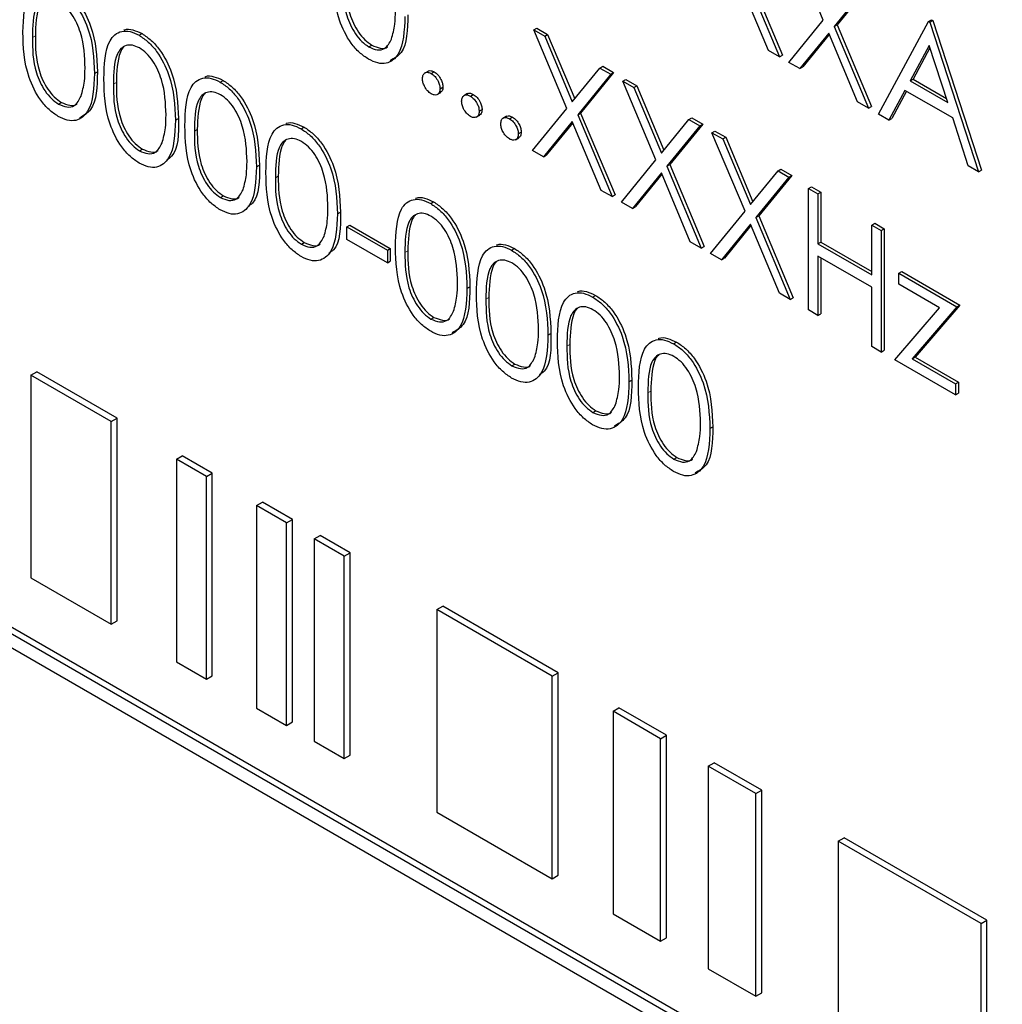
# Paper-space layout 'Blatt2' of a CAD drawing. Header units: millimetres. Extents: x 5 to 418, y 2 to 292.
# Tile 34 of 112: x 117.75 to 119.73, y 182.55 to 184.54. Entities that reach past the tile are written whole.
import ezdxf

# ---------------------------------------------------------------- set-up
doc = ezdxf.new("R2010")
doc.units = ezdxf.units.MM

psp = doc.layouts.new('Blatt2')

# ---------------------------------------------------------------- linework, layer by layer
at = {"color": 7, "linetype": 'Continuous', "lineweight": 25}
for p, q in [((119.3726, 184.5356), (119.3061, 184.694)), ((119.221, 184.6299), (119.2902, 184.465)), ((119.2623, 184.4743), (119.2041, 184.613)), ((119.2151, 184.6265), (119.2843, 184.4616)), ((119.4611, 184.6045), (119.3946, 184.5229)), ((119.467, 184.6079), (119.4005, 184.5263)), ((119.3033, 184.4506), (119.3726, 184.5356)), ((119.4842, 184.3462), (119.5848, 184.5331)), ((119.5848, 184.5331), (119.5907, 184.5365)), ((119.5848, 184.5331), (119.5875, 184.5315)), ((119.5875, 184.5315), (119.5934, 184.5349)), ((119.5875, 184.5315), (119.6855, 184.23)), ((119.5907, 184.5365), (119.5934, 184.5349)), ((119.5934, 184.5349), (119.6913, 184.2334)), ((118.7893, 184.516), (118.7952, 184.5194)), ((118.7893, 184.516), (118.8113, 184.5033)), ((118.8559, 184.3575), (118.7893, 184.516)), ((118.7952, 184.5194), (118.8172, 184.5067)), ((119.3946, 184.5229), (119.4005, 184.5263)), ((119.3946, 184.5229), (119.4638, 184.358)), ((119.4005, 184.5263), (119.4697, 184.3614)), ((117.994, 184.5051), (117.9999, 184.5085)), ((118.8113, 184.5033), (118.8172, 184.5067)), ((118.8113, 184.5033), (118.8668, 184.371)), ((118.8172, 184.5067), (118.8717, 184.377)), ((119.3836, 184.5094), (119.3253, 184.4379)), ((119.3846, 184.5069), (119.3312, 184.4413)), ((119.4418, 184.3707), (119.3836, 184.5094)), ((118.457, 184.4817), (118.4629, 184.4851)), ((119.2843, 184.4616), (119.2623, 184.4743)), ((119.586, 184.4847), (119.5476, 184.4133)), ((119.5875, 184.48), (119.5535, 184.4167)), ((119.6234, 184.3695), (119.586, 184.4847)), ((119.2843, 184.4616), (119.2902, 184.465)), ((119.3253, 184.4379), (119.3033, 184.4506)), ((117.9041, 184.4281), (117.91, 184.4315)), ((118.5768, 184.4331), (118.5694, 184.4289)), ((118.5826, 184.428), (118.5885, 184.4314)), ((118.8668, 184.371), (118.9224, 184.4392)), ((118.9224, 184.4392), (118.9283, 184.4426)), ((118.9224, 184.4392), (118.9444, 184.4265)), ((118.9283, 184.4426), (118.9502, 184.4299)), ((119.3253, 184.4379), (119.3312, 184.4413)), ((118.1572, 184.4109), (118.1631, 184.4143)), ((118.9444, 184.4265), (118.8778, 184.3449)), ((118.9502, 184.4299), (118.8837, 184.3483)), ((118.9444, 184.4265), (118.9502, 184.4299)), ((118.9688, 184.4124), (118.9747, 184.4158)), ((118.9688, 184.4124), (118.9908, 184.3997)), ((119.0354, 184.2539), (118.9688, 184.4124)), ((118.9747, 184.4158), (118.9967, 184.4031)), ((119.5476, 184.4133), (119.5535, 184.4167)), ((119.5476, 184.4133), (119.6234, 184.3695)), ((119.5535, 184.4167), (119.6207, 184.3779)), ((121.6259, 181.0529), (115.8354, 184.3957)), ((121.6376, 181.0597), (115.8472, 184.4025)), ((118.6003, 184.3974), (118.6062, 184.4008)), ((118.9908, 184.3997), (118.9967, 184.4031)), ((118.9908, 184.3997), (119.0463, 184.2674)), ((118.9967, 184.4031), (119.0512, 184.2733)), ((119.5372, 184.3941), (119.505, 184.3342)), ((119.5403, 184.3923), (119.5109, 184.3376)), ((119.6334, 184.3386), (119.5372, 184.3941)), ((118.5943, 184.3855), (118.6017, 184.3898)), ((118.6557, 184.3876), (118.6483, 184.3834)), ((118.6615, 184.3825), (118.6674, 184.3859)), ((115.8354, 184.3684), (121.6259, 181.0257)), ((117.8315, 184.3665), (117.8374, 184.3699)), ((118.6792, 184.3519), (118.6851, 184.3553)), ((118.7866, 184.2726), (118.8559, 184.3575)), ((119.4638, 184.358), (119.4418, 184.3707)), ((119.4638, 184.358), (119.4697, 184.3614)), ((118.0673, 184.3339), (118.0732, 184.3373)), ((118.6732, 184.34), (118.6805, 184.3442)), ((118.7345, 184.3421), (118.7272, 184.3378)), ((118.7404, 184.337), (118.7463, 184.3404)), ((118.8668, 184.3314), (118.8086, 184.2599)), ((118.9251, 184.1926), (118.8668, 184.3314)), ((118.8778, 184.3449), (118.8837, 184.3483)), ((118.8778, 184.3449), (118.9471, 184.18)), ((118.8837, 184.3483), (118.953, 184.1834)), ((119.0463, 184.2674), (119.1019, 184.3356)), ((119.1019, 184.3356), (119.1078, 184.339)), ((119.1019, 184.3356), (119.1238, 184.3229)), ((119.1078, 184.339), (119.1297, 184.3263)), ((119.505, 184.3342), (119.4842, 184.3462)), ((119.505, 184.3342), (119.5109, 184.3376)), ((119.6648, 184.242), (119.6334, 184.3386)), ((118.3204, 184.3167), (118.3263, 184.3201)), ((118.8679, 184.3289), (118.8145, 184.2633)), ((119.1238, 184.3229), (119.0573, 184.2412)), ((119.1297, 184.3263), (119.0632, 184.2446)), ((119.1238, 184.3229), (119.1297, 184.3263)), ((119.1483, 184.3087), (119.1542, 184.3121)), ((119.1542, 184.3121), (119.1762, 184.2995)), ((118.7521, 184.2944), (118.7594, 184.2987)), ((118.7581, 184.3064), (118.7639, 184.3098)), ((119.1483, 184.3087), (119.1703, 184.2961)), ((119.2149, 184.1503), (119.1483, 184.3087)), ((119.1703, 184.2961), (119.1762, 184.2995)), ((119.1703, 184.2961), (119.2258, 184.1638)), ((119.1762, 184.2995), (119.2307, 184.1697)), ((117.9947, 184.2723), (118.0006, 184.2757)), ((118.8086, 184.2599), (118.7866, 184.2726)), ((118.8086, 184.2599), (118.8145, 184.2633)), ((118.9661, 184.169), (119.0354, 184.2539)), ((118.2304, 184.2397), (118.2363, 184.2431)), ((119.0573, 184.2412), (119.0632, 184.2446)), ((119.0573, 184.2412), (119.1266, 184.0763)), ((119.0632, 184.2446), (119.1325, 184.0797)), ((119.2258, 184.1638), (119.2814, 184.2319)), ((119.2814, 184.2319), (119.2873, 184.2353)), ((119.2814, 184.2319), (119.3033, 184.2193)), ((119.2873, 184.2353), (119.3092, 184.2227)), ((119.6855, 184.23), (119.6648, 184.242)), ((119.6855, 184.23), (119.6913, 184.2334)), ((119.0463, 184.2278), (118.9881, 184.1563)), ((119.0474, 184.2252), (118.994, 184.1597)), ((119.1046, 184.089), (119.0463, 184.2278)), ((119.3033, 184.2193), (119.2368, 184.1376)), ((119.3092, 184.2227), (119.2427, 184.141)), ((119.3033, 184.2193), (119.3092, 184.2227)), ((118.9471, 184.18), (118.9251, 184.1926)), ((119.3428, 184.1965), (119.3487, 184.1999)), ((119.3428, 184.1965), (119.3618, 184.1855)), ((119.3428, 183.9515), (119.3428, 184.1965)), ((119.3487, 184.1999), (119.3677, 184.1889)), ((118.1579, 184.1781), (118.1638, 184.1815)), ((118.9471, 184.18), (118.953, 184.1834)), ((119.3618, 184.1855), (119.3677, 184.1889)), ((119.3618, 184.1855), (119.3618, 184.085)), ((119.3677, 184.1889), (119.3677, 184.0884)), ((118.5815, 184.1659), (118.5874, 184.1693)), ((118.9881, 184.1563), (118.9661, 184.169)), ((118.9881, 184.1563), (118.994, 184.1597)), ((118.3936, 184.1455), (118.3995, 184.1489)), ((119.1456, 184.0654), (119.2149, 184.1503)), ((119.2368, 184.1376), (119.2427, 184.141)), ((119.2368, 184.1376), (119.3061, 183.9727)), ((119.2427, 184.141), (119.312, 183.9761)), ((118.4127, 184.1189), (118.4186, 184.1223)), ((118.4127, 184.1189), (118.4943, 184.0718)), ((118.4127, 184.0938), (118.4127, 184.1189)), ((118.4186, 184.1223), (118.5001, 184.0752)), ((119.2258, 184.1242), (119.1676, 184.0527)), ((119.2269, 184.1216), (119.1735, 184.0561)), ((119.2841, 183.9854), (119.2258, 184.1242)), ((119.4706, 184.1227), (119.4765, 184.1261)), ((119.4706, 184.0222), (119.4706, 184.1227)), ((119.4706, 184.1227), (119.4896, 184.1117)), ((119.4765, 184.1261), (119.4955, 184.1151)), ((119.4896, 184.1117), (119.4955, 184.1151)), ((119.4955, 184.1151), (119.4955, 183.8702)), ((118.4943, 184.0467), (118.4127, 184.0938)), ((119.4896, 184.1117), (119.4896, 183.8667)), ((118.321, 184.0839), (118.3269, 184.0873)), ((118.4943, 184.0718), (118.5001, 184.0752)), ((118.5001, 184.0752), (118.5001, 184.0501)), ((118.7447, 184.0717), (118.7506, 184.0751)), ((119.1266, 184.0763), (119.1046, 184.089)), ((119.1266, 184.0763), (119.1325, 184.0797)), ((119.3618, 184.085), (119.3677, 184.0884)), ((119.3618, 184.085), (119.4706, 184.0222)), ((119.3677, 184.0884), (119.4706, 184.029)), ((118.4943, 184.0718), (118.4943, 184.0467)), ((119.1676, 184.0527), (119.1456, 184.0654)), ((119.1676, 184.0527), (119.1735, 184.0561)), ((119.4706, 183.9971), (119.3618, 184.0599)), ((119.3618, 184.0599), (119.3618, 183.9405)), ((119.3677, 184.0565), (119.3677, 183.9439)), ((118.4943, 184.0467), (118.5001, 184.0501)), ((119.525, 184.0253), (119.5309, 184.0288)), ((119.525, 184.0253), (119.6419, 183.9578)), ((119.525, 184.0034), (119.525, 184.0253)), ((119.5309, 184.0288), (119.6478, 183.9612)), ((118.6547, 183.9948), (118.6606, 183.9982)), ((119.4706, 183.8777), (119.4706, 183.9971)), ((119.6071, 183.956), (119.525, 184.0034)), ((118.9078, 183.9775), (118.9137, 183.9809)), ((119.3061, 183.9727), (119.2841, 183.9854)), ((119.3061, 183.9727), (119.312, 183.9761)), ((119.5168, 183.851), (119.6071, 183.956)), ((119.6419, 183.9578), (119.5518, 183.8529)), ((119.6478, 183.9612), (119.5577, 183.8563)), ((119.6419, 183.9578), (119.6478, 183.9612)), ((118.5821, 183.9332), (118.588, 183.9366)), ((119.3618, 183.9405), (119.3428, 183.9515)), ((119.3618, 183.9405), (119.3677, 183.9439)), ((118.8179, 183.9006), (118.8238, 183.904)), ((119.071, 183.8833), (119.0769, 183.8867)), ((119.4896, 183.8667), (119.4706, 183.8777)), ((119.4896, 183.8667), (119.4955, 183.8702)), ((119.5518, 183.8529), (119.5577, 183.8563)), ((119.5577, 183.8563), (119.6451, 183.8058)), ((118.7453, 183.839), (118.7512, 183.8424)), ((119.6392, 183.7804), (119.5168, 183.851)), ((119.5518, 183.8529), (119.6392, 183.8024)), ((117.7761, 183.8197), (117.7879, 183.8265)), ((117.9377, 183.7264), (117.7761, 183.8197)), ((117.7761, 183.8197), (117.7761, 183.4114)), ((117.9495, 183.7332), (117.7879, 183.8265)), ((118.9811, 183.8064), (118.987, 183.8098)), ((119.6392, 183.8024), (119.6451, 183.8058)), ((119.6392, 183.8024), (119.6392, 183.7804)), ((119.6451, 183.8058), (119.6451, 183.7838)), ((119.6392, 183.7804), (119.6451, 183.7838)), ((118.9085, 183.7448), (118.9144, 183.7482)), ((117.9377, 183.7264), (117.9495, 183.7332)), ((117.9377, 183.3181), (117.9377, 183.7264)), ((117.9495, 183.3249), (117.9495, 183.7332)), ((119.1442, 183.7122), (119.1501, 183.7156)), ((118.069, 183.6506), (118.0808, 183.6574)), ((118.1414, 183.6224), (118.0808, 183.6574)), ((118.1296, 183.6156), (118.069, 183.6506)), ((118.069, 183.6506), (118.069, 183.2423)), ((119.0717, 183.6506), (119.0776, 183.654)), ((118.1296, 183.6156), (118.1414, 183.6224)), ((118.1414, 183.2141), (118.1414, 183.6224)), ((118.1296, 183.2073), (118.1296, 183.6156)), ((118.2306, 183.5573), (118.2424, 183.5641)), ((118.2912, 183.5223), (118.2306, 183.5573)), ((118.2306, 183.5573), (118.2306, 183.149)), ((118.303, 183.5291), (118.2424, 183.5641)), ((118.2912, 183.5223), (118.303, 183.5291)), ((118.2912, 183.114), (118.2912, 183.5223)), ((118.303, 183.1209), (118.303, 183.5291)), ((118.3467, 183.4903), (118.3585, 183.4971)), ((118.4073, 183.4553), (118.3467, 183.4903)), ((118.3467, 183.4903), (118.3467, 183.082)), ((118.4191, 183.4621), (118.3585, 183.4971)), ((118.4073, 183.4553), (118.4191, 183.4621)), ((118.4191, 183.0538), (118.4191, 183.4621)), ((118.4073, 183.047), (118.4073, 183.4553)), ((117.7761, 183.4114), (117.9377, 183.3181)), ((118.5942, 183.3474), (118.606, 183.3542)), ((118.8265, 183.2133), (118.5942, 183.3474)), ((118.5942, 183.3474), (118.5942, 182.9391)), ((118.8383, 183.2201), (118.606, 183.3542)), ((117.9377, 183.3181), (117.9495, 183.3249)), ((118.069, 183.2423), (118.1296, 183.2073)), ((118.8265, 183.2133), (118.8383, 183.2201)), ((118.8383, 182.8118), (118.8383, 183.2201)), ((118.1296, 183.2073), (118.1414, 183.2141)), ((118.8265, 182.805), (118.8265, 183.2133)), ((118.2306, 183.149), (118.2912, 183.114)), ((118.9489, 183.1427), (118.9606, 183.1495)), ((119.0448, 183.0872), (118.9489, 183.1427)), ((118.9489, 183.1427), (118.9489, 182.7344)), ((119.0566, 183.094), (118.9606, 183.1495)), ((118.2912, 183.114), (118.303, 183.1209)), ((118.3467, 183.082), (118.4073, 183.047)), ((119.0448, 183.0872), (119.0566, 183.094)), ((119.0448, 182.679), (119.0448, 183.0872)), ((119.0566, 182.6858), (119.0566, 183.094)), ((118.4073, 183.047), (118.4191, 183.0538)), ((119.1408, 183.0318), (119.1526, 183.0386)), ((119.2368, 182.9764), (119.1408, 183.0318)), ((119.1408, 183.0318), (119.1408, 182.6236)), ((119.2486, 182.9832), (119.1526, 183.0386)), ((119.2368, 182.9764), (119.2486, 182.9832)), ((119.2486, 182.5749), (119.2486, 182.9832)), ((119.2368, 182.5681), (119.2368, 182.9764)), ((118.5942, 182.9391), (118.8265, 182.805)), ((119.4026, 182.8807), (119.4144, 182.8875)), ((119.7024, 182.7213), (119.4144, 182.8875)), ((119.6906, 182.7145), (119.4026, 182.8807)), ((119.4026, 182.8807), (119.4026, 182.4724)), ((118.8265, 182.805), (118.8383, 182.8118)), ((118.9489, 182.7344), (119.0448, 182.679)), ((119.6906, 182.7145), (119.7024, 182.7213)), ((119.6906, 182.3062), (119.6906, 182.7145)), ((119.7024, 182.313), (119.7024, 182.7213)), ((119.0448, 182.679), (119.0566, 182.6858)), ((119.1408, 182.6236), (119.2368, 182.5681)), ((119.2368, 182.5681), (119.2486, 182.5749))]:
    psp.add_line(p, q, dxfattribs=at)
at = {"color": 7, "linetype": 'Continuous', "lineweight": 18}
for p, q in [((117.779, 184.5005), (117.7849, 184.5039)), ((117.9422, 184.4063), (117.9481, 184.4097)), ((118.1053, 184.3121), (118.1112, 184.3155)), ((118.2685, 184.2179), (118.2744, 184.2213)), ((118.5296, 184.0671), (118.5355, 184.0705)), ((118.6928, 183.9729), (118.6987, 183.9763)), ((118.856, 183.8787), (118.8619, 183.8821)), ((119.0191, 183.7845), (119.025, 183.7879))]:
    psp.add_line(p, q, dxfattribs=at)
at = {"color": 7, "linetype": 'Continuous', "lineweight": 25}
for points, knots in [([(118.4564, 184.457), (118.4502, 184.4611), (118.4378, 184.4694), (118.4153, 184.4952), (118.3874, 184.5525), (118.3862, 184.5969), (118.3855, 184.6266)], [0, 0, 0, 0, 0.125551, 0.25109, 0.50025, 1, 1, 1, 1]), ([(118.4045, 184.6157), (118.4047, 184.5927), (118.4049, 184.5583), (118.4253, 184.5131), (118.4425, 184.4919), (118.4522, 184.4851), (118.457, 184.4817)], [0, 0, 0, 0, 0.500291, 0.749086, 0.874606, 1, 1, 1, 1]), ([(118.4104, 184.6191), (118.4106, 184.5961), (118.4108, 184.5617), (118.4312, 184.5165), (118.4484, 184.4953), (118.4581, 184.4885), (118.4629, 184.4851)], [0, 0, 0, 0, 0.500291, 0.749086, 0.874606, 1, 1, 1, 1]), ([(117.7599, 184.5113), (117.7608, 184.5401), (117.7618, 184.5761), (117.7816, 184.6015), (117.7953, 184.6082), (117.8123, 184.6083), (117.8247, 184.6023), (117.8309, 184.5993)], [0, 0, 0, 0, 0.498702, 0.624177, 0.749467, 0.874745, 1, 1, 1, 1]), ([(117.8309, 184.5993), (117.8371, 184.5951), (117.8496, 184.5867), (117.8724, 184.5608), (117.901, 184.5034), (117.9029, 184.4582), (117.9041, 184.4281)], [0, 0, 0, 0, 0.1256, 0.251197, 0.500581, 1, 1, 1, 1]), ([(117.8368, 184.6027), (117.843, 184.5985), (117.8555, 184.5901), (117.8783, 184.5642), (117.9069, 184.5068), (117.9088, 184.4616), (117.91, 184.4315)], [0, 0, 0, 0, 0.1256, 0.251197, 0.500581, 1, 1, 1, 1]), ([(117.8315, 184.5738), (117.8266, 184.576), (117.8169, 184.5805), (117.804, 184.5793), (117.7937, 184.5732), (117.7797, 184.5515), (117.7793, 184.5231), (117.779, 184.5005)], [0, 0, 0, 0, 0.125139, 0.250418, 0.375519, 0.500847, 1, 1, 1, 1]), ([(117.8004, 184.576), (117.8003, 184.5759), (117.7968, 184.5739), (117.7865, 184.5535), (117.7856, 184.5259), (117.7849, 184.5039)], [0, 0, 0, 0, 0.004517, 0.204302, 1, 1, 1, 1]), ([(117.8851, 184.4392), (117.8843, 184.4624), (117.8831, 184.4972), (117.8632, 184.5423), (117.8461, 184.5636), (117.8364, 184.5704), (117.8315, 184.5738)], [0, 0, 0, 0, 0.500072, 0.749021, 0.874598, 1, 1, 1, 1]), ([(118.5025, 184.4975), (118.5052, 184.5072), (118.5101, 184.5246), (118.5104, 184.5453), (118.5106, 184.5544)], [0, 0, 0, 0, 0.5595988, 1, 1, 1, 1]), ([(118.5296, 184.5433), (118.5284, 184.5146), (118.5266, 184.4716), (118.4978, 184.4476), (118.4751, 184.4479), (118.4626, 184.4539), (118.4564, 184.457)], [0, 0, 0, 0, 0.499407, 0.748743, 0.874372, 1, 1, 1, 1]), ([(118.5355, 184.5467), (118.5349, 184.5169), (118.534, 184.4734), (118.5079, 184.4585), (118.4997, 184.4539)], [0, 0, 0, 0, 0.6868398, 1, 1, 1, 1]), ([(117.8309, 184.3417), (117.8247, 184.3459), (117.8123, 184.3542), (117.7898, 184.38), (117.7619, 184.4373), (117.7607, 184.4817), (117.7599, 184.5113)], [0, 0, 0, 0, 0.125551, 0.25109, 0.50025, 1, 1, 1, 1]), ([(117.9231, 184.4171), (117.9239, 184.4459), (117.925, 184.4819), (117.9447, 184.5073), (117.9585, 184.514), (117.9754, 184.5141), (117.9878, 184.5081), (117.994, 184.5051)], [0, 0, 0, 0, 0.498702, 0.624177, 0.749467, 0.874745, 1, 1, 1, 1]), ([(117.9633, 184.5155), (117.9638, 184.5158), (117.9689, 184.5183), (117.9815, 184.5171), (117.9938, 184.5113), (117.9999, 184.5085)], [0, 0, 0, 0, 0.057969, 0.529028, 1, 1, 1, 1]), ([(117.779, 184.5005), (117.7791, 184.4775), (117.7794, 184.443), (117.7997, 184.3978), (117.8169, 184.3767), (117.8267, 184.3699), (117.8315, 184.3665)], [0, 0, 0, 0, 0.500291, 0.749086, 0.874606, 1, 1, 1, 1]), ([(117.7849, 184.5039), (117.785, 184.4809), (117.7853, 184.4464), (117.8056, 184.4012), (117.8228, 184.3801), (117.8325, 184.3733), (117.8374, 184.3699)], [0, 0, 0, 0, 0.500291, 0.749086, 0.874606, 1, 1, 1, 1]), ([(117.994, 184.5051), (118.0003, 184.5009), (118.0128, 184.4925), (118.0355, 184.4666), (118.0642, 184.4092), (118.066, 184.364), (118.0673, 184.3339)], [0, 0, 0, 0, 0.1256, 0.251197, 0.500581, 1, 1, 1, 1]), ([(117.9999, 184.5085), (118.0062, 184.5043), (118.0187, 184.4959), (118.0414, 184.47), (118.0701, 184.4126), (118.0719, 184.3674), (118.0732, 184.3373)], [0, 0, 0, 0, 0.1256, 0.251197, 0.500581, 1, 1, 1, 1]), ([(118.457, 184.4817), (118.4628, 184.4792), (118.4744, 184.4742), (118.4923, 184.4778), (118.4987, 184.49), (118.5025, 184.4975)], [0, 0, 0, 0, 0.280257, 0.560781, 1, 1, 1, 1]), ([(117.9947, 184.4796), (117.9898, 184.4818), (117.9801, 184.4863), (117.9672, 184.4851), (117.9569, 184.479), (117.9429, 184.4573), (117.9425, 184.4289), (117.9422, 184.4063)], [0, 0, 0, 0, 0.125139, 0.250418, 0.375519, 0.500847, 1, 1, 1, 1]), ([(117.9636, 184.4818), (117.9635, 184.4817), (117.96, 184.4797), (117.9497, 184.4593), (117.9488, 184.4317), (117.9481, 184.4097)], [0, 0, 0, 0, 0.004517, 0.204302, 1, 1, 1, 1]), ([(118.0482, 184.345), (118.0474, 184.3682), (118.0463, 184.403), (118.0264, 184.4481), (118.0093, 184.4694), (117.9995, 184.4762), (117.9947, 184.4796)], [0, 0, 0, 0, 0.500072, 0.749021, 0.874598, 1, 1, 1, 1]), ([(118.4629, 184.4851), (118.4686, 184.4828), (118.4799, 184.4782), (118.4915, 184.4782), (118.4946, 184.4824), (118.4946, 184.4825)], [0, 0, 0, 0, 0.492383, 0.985234, 1, 1, 1, 1]), ([(117.91, 184.4315), (117.9094, 184.4017), (117.9085, 184.3582), (117.8823, 184.3433), (117.8741, 184.3386)], [0, 0, 0, 0, 0.68684, 1, 1, 1, 1]), ([(117.877, 184.3823), (117.8797, 184.392), (117.8846, 184.4094), (117.8849, 184.4301), (117.8851, 184.4392)], [0, 0, 0, 0, 0.5595988, 1, 1, 1, 1]), ([(118.565, 184.4178), (118.5653, 184.4207), (118.5659, 184.4263), (118.5707, 184.4302), (118.5765, 184.431), (118.5806, 184.429), (118.5826, 184.428)], [0, 0, 0, 0, 0.279576, 0.559284, 0.779552, 1, 1, 1, 1]), ([(118.5763, 184.4324), (118.5766, 184.4327), (118.5781, 184.4343), (118.5825, 184.4342), (118.5865, 184.4324), (118.5885, 184.4314)], [0, 0, 0, 0, 0.116538, 0.55809, 1, 1, 1, 1]), ([(118.5885, 184.4314), (118.5911, 184.4296), (118.5964, 184.4259), (118.6021, 184.417), (118.6057, 184.4082), (118.606, 184.4033), (118.6062, 184.4008)], [0, 0, 0, 0, 0.2796016, 0.559212, 0.7794752, 1, 1, 1, 1]), ([(117.9041, 184.4281), (117.9029, 184.3994), (117.9011, 184.3564), (117.8723, 184.3324), (117.8496, 184.3327), (117.8371, 184.3387), (117.8309, 184.3417)], [0, 0, 0, 0, 0.499407, 0.748743, 0.874372, 1, 1, 1, 1]), ([(117.994, 184.2475), (117.9879, 184.2517), (117.9755, 184.26), (117.9529, 184.2858), (117.9251, 184.3431), (117.9239, 184.3875), (117.9231, 184.4171)], [0, 0, 0, 0, 0.125551, 0.25109, 0.50025, 1, 1, 1, 1]), ([(118.0863, 184.3229), (118.0871, 184.3517), (118.0882, 184.3877), (118.1079, 184.4131), (118.1217, 184.4198), (118.1386, 184.4199), (118.151, 184.4139), (118.1572, 184.4109)], [0, 0, 0, 0, 0.498702, 0.624177, 0.749467, 0.874745, 1, 1, 1, 1]), ([(118.1264, 184.4213), (118.127, 184.4216), (118.132, 184.4241), (118.1447, 184.4229), (118.157, 184.4171), (118.1631, 184.4143)], [0, 0, 0, 0, 0.057969, 0.529028, 1, 1, 1, 1]), ([(118.1572, 184.4109), (118.1635, 184.4067), (118.176, 184.3983), (118.1987, 184.3724), (118.2274, 184.315), (118.2292, 184.2698), (118.2304, 184.2397)], [0, 0, 0, 0, 0.1256, 0.251197, 0.500581, 1, 1, 1, 1]), ([(118.1631, 184.4143), (118.1694, 184.4101), (118.1819, 184.4017), (118.2046, 184.3758), (118.2333, 184.3184), (118.2351, 184.2732), (118.2363, 184.2431)], [0, 0, 0, 0, 0.1256, 0.251197, 0.500581, 1, 1, 1, 1]), ([(118.5826, 184.3872), (118.58, 184.3891), (118.5748, 184.3928), (118.5691, 184.4017), (118.5655, 184.4104), (118.5652, 184.4154), (118.565, 184.4178)], [0, 0, 0, 0, 0.279581, 0.559143, 0.779575, 1, 1, 1, 1]), ([(118.5826, 184.428), (118.5853, 184.4262), (118.5905, 184.4225), (118.5962, 184.4136), (118.5998, 184.4048), (118.6002, 184.3999), (118.6003, 184.3974)], [0, 0, 0, 0, 0.2796016, 0.559212, 0.7794752, 1, 1, 1, 1]), ([(117.9422, 184.4063), (117.9423, 184.3833), (117.9426, 184.3488), (117.9629, 184.3036), (117.9801, 184.2825), (117.9898, 184.2757), (117.9947, 184.2723)], [0, 0, 0, 0, 0.500291, 0.749086, 0.874606, 1, 1, 1, 1]), ([(117.9481, 184.4097), (117.9482, 184.3867), (117.9484, 184.3522), (117.9688, 184.307), (117.986, 184.2859), (117.9957, 184.2791), (118.0006, 184.2757)], [0, 0, 0, 0, 0.500291, 0.749086, 0.874606, 1, 1, 1, 1]), ([(118.1579, 184.3854), (118.153, 184.3876), (118.1433, 184.3921), (118.1304, 184.3909), (118.1201, 184.3848), (118.106, 184.3631), (118.1057, 184.3347), (118.1053, 184.3121)], [0, 0, 0, 0, 0.125139, 0.250418, 0.375519, 0.500847, 1, 1, 1, 1]), ([(118.6003, 184.3974), (118.6, 184.3946), (118.5994, 184.3889), (118.5946, 184.3851), (118.5888, 184.3843), (118.5847, 184.3862), (118.5826, 184.3872)], [0, 0, 0, 0, 0.2794691, 0.5593578, 0.7796739, 1, 1, 1, 1]), ([(118.6062, 184.4008), (118.606, 184.3979), (118.6055, 184.3927), (118.6022, 184.3906), (118.6007, 184.3896)], [0, 0, 0, 0, 0.554441, 1, 1, 1, 1]), ([(117.8315, 184.3665), (117.8373, 184.364), (117.8489, 184.359), (117.8668, 184.3626), (117.8731, 184.3748), (117.877, 184.3823)], [0, 0, 0, 0, 0.280257, 0.560781, 1, 1, 1, 1]), ([(118.1267, 184.3876), (118.1267, 184.3875), (118.1232, 184.3855), (118.1129, 184.365), (118.112, 184.3375), (118.1112, 184.3155)], [0, 0, 0, 0, 0.004517, 0.204302, 1, 1, 1, 1]), ([(118.2114, 184.2508), (118.2106, 184.274), (118.2094, 184.3088), (118.1896, 184.3539), (118.1724, 184.3752), (118.1627, 184.382), (118.1579, 184.3854)], [0, 0, 0, 0, 0.500072, 0.749021, 0.874598, 1, 1, 1, 1]), ([(118.6438, 184.3723), (118.6441, 184.3751), (118.6448, 184.3808), (118.6496, 184.3847), (118.6554, 184.3854), (118.6595, 184.3835), (118.6615, 184.3825)], [0, 0, 0, 0, 0.279576, 0.559284, 0.779552, 1, 1, 1, 1]), ([(118.6615, 184.3417), (118.6589, 184.3436), (118.6537, 184.3473), (118.648, 184.3562), (118.6444, 184.3649), (118.644, 184.3698), (118.6438, 184.3723)], [0, 0, 0, 0, 0.279581, 0.559143, 0.779575, 1, 1, 1, 1]), ([(118.6551, 184.3869), (118.6554, 184.3872), (118.657, 184.3887), (118.6614, 184.3887), (118.6654, 184.3868), (118.6674, 184.3859)], [0, 0, 0, 0, 0.116538, 0.55809, 1, 1, 1, 1]), ([(118.6615, 184.3825), (118.6641, 184.3807), (118.6694, 184.3769), (118.6751, 184.368), (118.6787, 184.3593), (118.679, 184.3544), (118.6792, 184.3519)], [0, 0, 0, 0, 0.2796016, 0.559212, 0.7794752, 1, 1, 1, 1]), ([(118.6674, 184.3859), (118.67, 184.3841), (118.6752, 184.3804), (118.681, 184.3714), (118.6846, 184.3627), (118.6849, 184.3578), (118.6851, 184.3553)], [0, 0, 0, 0, 0.2796016, 0.559212, 0.7794752, 1, 1, 1, 1]), ([(117.8374, 184.3699), (117.8431, 184.3676), (117.8544, 184.363), (117.866, 184.363), (117.869, 184.3671), (117.8691, 184.3673)], [0, 0, 0, 0, 0.492383, 0.985234, 1, 1, 1, 1]), ([(118.6792, 184.3519), (118.6789, 184.3491), (118.6783, 184.3434), (118.6734, 184.3395), (118.6676, 184.3388), (118.6636, 184.3407), (118.6615, 184.3417)], [0, 0, 0, 0, 0.279469, 0.559358, 0.779674, 1, 1, 1, 1]), ([(118.6851, 184.3553), (118.6848, 184.3524), (118.6844, 184.3471), (118.6811, 184.345), (118.6796, 184.3441)], [0, 0, 0, 0, 0.554441, 1, 1, 1, 1]), ([(118.0673, 184.3339), (118.0661, 184.3052), (118.0643, 184.2622), (118.0355, 184.2382), (118.0128, 184.2385), (118.0003, 184.2445), (117.994, 184.2475)], [0, 0, 0, 0, 0.499407, 0.748743, 0.874372, 1, 1, 1, 1]), ([(118.0402, 184.2881), (118.0429, 184.2978), (118.0477, 184.3152), (118.0481, 184.3359), (118.0482, 184.345)], [0, 0, 0, 0, 0.559599, 1, 1, 1, 1]), ([(118.0732, 184.3373), (118.0734, 184.3065), (118.0737, 184.2696), (118.0534, 184.2563), (118.0501, 184.2541)], [0, 0, 0, 0, 0.8382498, 1, 1, 1, 1]), ([(118.7227, 184.3268), (118.723, 184.3296), (118.7236, 184.3353), (118.7284, 184.3392), (118.7342, 184.3399), (118.7383, 184.338), (118.7404, 184.337)], [0, 0, 0, 0, 0.279576, 0.559284, 0.779552, 1, 1, 1, 1]), ([(118.734, 184.3413), (118.7343, 184.3417), (118.7358, 184.3432), (118.7402, 184.3432), (118.7443, 184.3413), (118.7463, 184.3404)], [0, 0, 0, 0, 0.1165381, 0.5580897, 1, 1, 1, 1]), ([(118.7404, 184.337), (118.743, 184.3351), (118.7482, 184.3314), (118.7539, 184.3225), (118.7576, 184.3138), (118.7579, 184.3088), (118.7581, 184.3064)], [0, 0, 0, 0, 0.2796016, 0.559212, 0.7794752, 1, 1, 1, 1]), ([(118.7463, 184.3404), (118.7489, 184.3385), (118.7541, 184.3348), (118.7598, 184.3259), (118.7635, 184.3172), (118.7638, 184.3122), (118.7639, 184.3098)], [0, 0, 0, 0, 0.2796016, 0.559212, 0.7794752, 1, 1, 1, 1]), ([(118.1572, 184.1533), (118.151, 184.1575), (118.1387, 184.1658), (118.1161, 184.1916), (118.0883, 184.2489), (118.0871, 184.2933), (118.0863, 184.3229)], [0, 0, 0, 0, 0.125551, 0.25109, 0.50025, 1, 1, 1, 1]), ([(118.1053, 184.3121), (118.1055, 184.2891), (118.1057, 184.2546), (118.1261, 184.2094), (118.1433, 184.1883), (118.153, 184.1815), (118.1579, 184.1781)], [0, 0, 0, 0, 0.500291, 0.749086, 0.874606, 1, 1, 1, 1]), ([(118.1112, 184.3155), (118.1114, 184.2925), (118.1116, 184.258), (118.132, 184.2128), (118.1492, 184.1917), (118.1589, 184.1849), (118.1638, 184.1815)], [0, 0, 0, 0, 0.500291, 0.749086, 0.874606, 1, 1, 1, 1]), ([(118.2495, 184.2287), (118.2503, 184.2575), (118.2513, 184.2935), (118.2711, 184.3189), (118.2849, 184.3256), (118.3018, 184.3257), (118.3142, 184.3197), (118.3204, 184.3167)], [0, 0, 0, 0, 0.498702, 0.624177, 0.749467, 0.874745, 1, 1, 1, 1]), ([(118.2896, 184.3271), (118.2902, 184.3274), (118.2952, 184.3299), (118.3079, 184.3287), (118.3202, 184.3229), (118.3263, 184.3201)], [0, 0, 0, 0, 0.057969, 0.529028, 1, 1, 1, 1]), ([(118.3204, 184.3167), (118.3266, 184.3125), (118.3391, 184.3041), (118.3619, 184.2782), (118.3906, 184.2208), (118.3924, 184.1756), (118.3936, 184.1455)], [0, 0, 0, 0, 0.1256, 0.251197, 0.500581, 1, 1, 1, 1]), ([(118.3263, 184.3201), (118.3325, 184.3159), (118.345, 184.3075), (118.3678, 184.2816), (118.3965, 184.2242), (118.3983, 184.179), (118.3995, 184.1489)], [0, 0, 0, 0, 0.1256, 0.251197, 0.500581, 1, 1, 1, 1]), ([(118.7404, 184.2961), (118.7378, 184.298), (118.7326, 184.3018), (118.7268, 184.3106), (118.7233, 184.3194), (118.7229, 184.3243), (118.7227, 184.3268)], [0, 0, 0, 0, 0.279581, 0.559143, 0.779575, 1, 1, 1, 1]), ([(118.321, 184.2912), (118.3162, 184.2934), (118.3065, 184.2979), (118.2936, 184.2967), (118.2833, 184.2906), (118.2692, 184.2689), (118.2688, 184.2405), (118.2685, 184.2179)], [0, 0, 0, 0, 0.125139, 0.250418, 0.375519, 0.500847, 1, 1, 1, 1]), ([(118.2899, 184.2934), (118.2899, 184.2933), (118.2864, 184.2913), (118.276, 184.2708), (118.2751, 184.2433), (118.2744, 184.2213)], [0, 0, 0, 0, 0.004517, 0.204302, 1, 1, 1, 1]), ([(118.7581, 184.3064), (118.7577, 184.3035), (118.7571, 184.2979), (118.7523, 184.294), (118.7465, 184.2932), (118.7424, 184.2952), (118.7404, 184.2961)], [0, 0, 0, 0, 0.279469, 0.559358, 0.779674, 1, 1, 1, 1]), ([(118.7639, 184.3098), (118.7637, 184.3068), (118.7632, 184.3016), (118.7599, 184.2995), (118.7585, 184.2986)], [0, 0, 0, 0, 0.554441, 1, 1, 1, 1]), ([(117.9947, 184.2723), (118.0005, 184.2698), (118.0121, 184.2648), (118.03, 184.2684), (118.0363, 184.2806), (118.0402, 184.2881)], [0, 0, 0, 0, 0.280257, 0.560781, 1, 1, 1, 1]), ([(118.0006, 184.2757), (118.0062, 184.2734), (118.0175, 184.2688), (118.0292, 184.2688), (118.0322, 184.2729), (118.0323, 184.2731)], [0, 0, 0, 0, 0.492383, 0.985234, 1, 1, 1, 1]), ([(118.3746, 184.1566), (118.3738, 184.1798), (118.3726, 184.2146), (118.3528, 184.2597), (118.3356, 184.281), (118.3259, 184.2878), (118.321, 184.2912)], [0, 0, 0, 0, 0.500072, 0.749021, 0.874598, 1, 1, 1, 1]), ([(118.2304, 184.2397), (118.2293, 184.211), (118.2275, 184.168), (118.1986, 184.144), (118.1759, 184.1443), (118.1635, 184.1503), (118.1572, 184.1533)], [0, 0, 0, 0, 0.499407, 0.748743, 0.874372, 1, 1, 1, 1]), ([(118.2034, 184.1939), (118.2061, 184.2036), (118.2109, 184.221), (118.2113, 184.2417), (118.2114, 184.2508)], [0, 0, 0, 0, 0.5595988, 1, 1, 1, 1]), ([(118.2363, 184.2431), (118.2366, 184.2123), (118.2369, 184.1754), (118.2165, 184.1621), (118.2132, 184.1599)], [0, 0, 0, 0, 0.83825, 1, 1, 1, 1]), ([(118.3204, 184.0591), (118.3142, 184.0633), (118.3018, 184.0716), (118.2793, 184.0974), (118.2514, 184.1547), (118.2503, 184.1991), (118.2495, 184.2287)], [0, 0, 0, 0, 0.125551, 0.25109, 0.50025, 1, 1, 1, 1]), ([(118.2685, 184.2179), (118.2687, 184.1949), (118.2689, 184.1604), (118.2893, 184.1152), (118.3065, 184.0941), (118.3162, 184.0873), (118.321, 184.0839)], [0, 0, 0, 0, 0.500291, 0.749086, 0.874606, 1, 1, 1, 1]), ([(118.2744, 184.2213), (118.2746, 184.1983), (118.2748, 184.1638), (118.2952, 184.1186), (118.3124, 184.0975), (118.3221, 184.0907), (118.3269, 184.0873)], [0, 0, 0, 0, 0.500291, 0.749086, 0.874606, 1, 1, 1, 1]), ([(118.1579, 184.1781), (118.1637, 184.1756), (118.1753, 184.1706), (118.1932, 184.1742), (118.1995, 184.1864), (118.2034, 184.1939)], [0, 0, 0, 0, 0.280257, 0.560781, 1, 1, 1, 1]), ([(118.1638, 184.1815), (118.1694, 184.1792), (118.1807, 184.1746), (118.1923, 184.1746), (118.1954, 184.1787), (118.1955, 184.1789)], [0, 0, 0, 0, 0.492383, 0.985234, 1, 1, 1, 1]), ([(118.5106, 184.078), (118.5114, 184.1068), (118.5124, 184.1428), (118.5322, 184.1682), (118.546, 184.1749), (118.5629, 184.1749), (118.5753, 184.1689), (118.5815, 184.1659)], [0, 0, 0, 0, 0.498702, 0.624177, 0.749467, 0.874745, 1, 1, 1, 1]), ([(118.5507, 184.1764), (118.5513, 184.1766), (118.5563, 184.1792), (118.569, 184.178), (118.5812, 184.1722), (118.5874, 184.1693)], [0, 0, 0, 0, 0.057969, 0.529028, 1, 1, 1, 1]), ([(118.3666, 184.0997), (118.3693, 184.1094), (118.3741, 184.1268), (118.3744, 184.1475), (118.3746, 184.1566)], [0, 0, 0, 0, 0.5595988, 1, 1, 1, 1]), ([(118.5815, 184.1659), (118.5877, 184.1618), (118.6002, 184.1534), (118.623, 184.1275), (118.6517, 184.0701), (118.6535, 184.0249), (118.6547, 183.9948)], [0, 0, 0, 0, 0.1256, 0.251197, 0.500581, 1, 1, 1, 1]), ([(118.5874, 184.1693), (118.5936, 184.1652), (118.6061, 184.1568), (118.6289, 184.1309), (118.6575, 184.0735), (118.6594, 184.0283), (118.6606, 183.9982)], [0, 0, 0, 0, 0.1256, 0.251197, 0.500581, 1, 1, 1, 1]), ([(118.3936, 184.1455), (118.3924, 184.1168), (118.3907, 184.0738), (118.3618, 184.0498), (118.3391, 184.0501), (118.3266, 184.0561), (118.3204, 184.0591)], [0, 0, 0, 0, 0.499407, 0.748743, 0.874372, 1, 1, 1, 1]), ([(118.3995, 184.1489), (118.3998, 184.1181), (118.4001, 184.0812), (118.3797, 184.0679), (118.3764, 184.0657)], [0, 0, 0, 0, 0.83825, 1, 1, 1, 1]), ([(118.5821, 184.1404), (118.5773, 184.1427), (118.5675, 184.1472), (118.5546, 184.146), (118.5443, 184.1399), (118.5303, 184.1182), (118.5299, 184.0898), (118.5296, 184.0671)], [0, 0, 0, 0, 0.125139, 0.250418, 0.375519, 0.500847, 1, 1, 1, 1]), ([(118.551, 184.1427), (118.5509, 184.1426), (118.5475, 184.1406), (118.5371, 184.1201), (118.5362, 184.0926), (118.5355, 184.0705)], [0, 0, 0, 0, 0.0045166, 0.204302, 1, 1, 1, 1]), ([(118.6357, 184.0059), (118.6349, 184.0291), (118.6337, 184.0638), (118.6139, 184.109), (118.5967, 184.1303), (118.587, 184.1371), (118.5821, 184.1404)], [0, 0, 0, 0, 0.500072, 0.749021, 0.874598, 1, 1, 1, 1]), ([(118.321, 184.0839), (118.3268, 184.0814), (118.3384, 184.0764), (118.3563, 184.08), (118.3627, 184.0922), (118.3666, 184.0997)], [0, 0, 0, 0, 0.280257, 0.560781, 1, 1, 1, 1]), ([(118.3269, 184.0873), (118.3326, 184.085), (118.3439, 184.0804), (118.3555, 184.0804), (118.3586, 184.0845), (118.3587, 184.0847)], [0, 0, 0, 0, 0.492383, 0.985234, 1, 1, 1, 1]), ([(118.5815, 183.9084), (118.5753, 183.9126), (118.5629, 183.9209), (118.5404, 183.9467), (118.5125, 184.004), (118.5114, 184.0484), (118.5106, 184.078)], [0, 0, 0, 0, 0.125551, 0.25109, 0.50025, 1, 1, 1, 1]), ([(118.6737, 183.9838), (118.6746, 184.0126), (118.6756, 184.0486), (118.6954, 184.074), (118.7091, 184.0807), (118.7261, 184.0807), (118.7385, 184.0747), (118.7447, 184.0717)], [0, 0, 0, 0, 0.498702, 0.624177, 0.749467, 0.874745, 1, 1, 1, 1]), ([(118.7139, 184.0822), (118.7144, 184.0824), (118.7195, 184.085), (118.7322, 184.0838), (118.7444, 184.078), (118.7506, 184.0751)], [0, 0, 0, 0, 0.057969, 0.529028, 1, 1, 1, 1]), ([(118.7506, 184.0751), (118.7568, 184.071), (118.7693, 184.0626), (118.7921, 184.0367), (118.8207, 183.9793), (118.8226, 183.9341), (118.8238, 183.904)], [0, 0, 0, 0, 0.1256, 0.251197, 0.500581, 1, 1, 1, 1]), ([(118.5296, 184.0671), (118.5298, 184.0441), (118.53, 184.0097), (118.5504, 183.9645), (118.5676, 183.9434), (118.5773, 183.9366), (118.5821, 183.9332)], [0, 0, 0, 0, 0.500291, 0.749086, 0.874606, 1, 1, 1, 1]), ([(118.5355, 184.0705), (118.5357, 184.0475), (118.5359, 184.0131), (118.5563, 183.9679), (118.5735, 183.9468), (118.5832, 183.94), (118.588, 183.9366)], [0, 0, 0, 0, 0.500291, 0.749086, 0.874606, 1, 1, 1, 1]), ([(118.7447, 184.0717), (118.7509, 184.0676), (118.7634, 184.0592), (118.7862, 184.0333), (118.8148, 183.9759), (118.8167, 183.9307), (118.8179, 183.9006)], [0, 0, 0, 0, 0.1256, 0.251197, 0.500581, 1, 1, 1, 1]), ([(118.7453, 184.0462), (118.7404, 184.0485), (118.7307, 184.053), (118.7178, 184.0518), (118.7075, 184.0457), (118.6935, 184.024), (118.6931, 183.9956), (118.6928, 183.9729)], [0, 0, 0, 0, 0.125139, 0.250418, 0.375519, 0.500847, 1, 1, 1, 1]), ([(118.7142, 184.0485), (118.7141, 184.0484), (118.7106, 184.0464), (118.7003, 184.0259), (118.6994, 183.9984), (118.6987, 183.9763)], [0, 0, 0, 0, 0.004517, 0.204302, 1, 1, 1, 1]), ([(118.7989, 183.9117), (118.7981, 183.9349), (118.7969, 183.9696), (118.777, 184.0148), (118.7599, 184.0361), (118.7502, 184.0429), (118.7453, 184.0462)], [0, 0, 0, 0, 0.500072, 0.749021, 0.874598, 1, 1, 1, 1]), ([(118.6547, 183.9948), (118.6535, 183.9661), (118.6517, 183.923), (118.6229, 183.8991), (118.6002, 183.8994), (118.5877, 183.9054), (118.5815, 183.9084)], [0, 0, 0, 0, 0.4994065, 0.7487427, 0.8743724, 1, 1, 1, 1]), ([(118.6606, 183.9982), (118.66, 183.9683), (118.6591, 183.9248), (118.633, 183.91), (118.6248, 183.9053)], [0, 0, 0, 0, 0.6868398, 1, 1, 1, 1]), ([(118.6276, 183.949), (118.6303, 183.9587), (118.6352, 183.9761), (118.6355, 183.9968), (118.6357, 184.0059)], [0, 0, 0, 0, 0.5595988, 1, 1, 1, 1]), ([(118.7447, 183.8142), (118.7385, 183.8184), (118.7261, 183.8267), (118.7036, 183.8525), (118.6757, 183.9098), (118.6745, 183.9542), (118.6737, 183.9838)], [0, 0, 0, 0, 0.125551, 0.25109, 0.50025, 1, 1, 1, 1]), ([(118.6987, 183.9763), (118.6988, 183.9533), (118.6991, 183.9189), (118.7194, 183.8737), (118.7366, 183.8526), (118.7463, 183.8458), (118.7512, 183.8424)], [0, 0, 0, 0, 0.500291, 0.749086, 0.874606, 1, 1, 1, 1]), ([(118.8369, 183.8896), (118.8377, 183.9184), (118.8388, 183.9544), (118.8585, 183.9798), (118.8723, 183.9865), (118.8892, 183.9865), (118.9016, 183.9805), (118.9078, 183.9775)], [0, 0, 0, 0, 0.498702, 0.6241765, 0.7494675, 0.8747453, 1, 1, 1, 1]), ([(118.8771, 183.988), (118.8776, 183.9882), (118.8827, 183.9908), (118.8953, 183.9896), (118.9076, 183.9838), (118.9137, 183.9809)], [0, 0, 0, 0, 0.057969, 0.529028, 1, 1, 1, 1]), ([(118.9078, 183.9775), (118.9141, 183.9734), (118.9266, 183.965), (118.9493, 183.9391), (118.978, 183.8816), (118.9798, 183.8365), (118.9811, 183.8064)], [0, 0, 0, 0, 0.1256, 0.251197, 0.500581, 1, 1, 1, 1]), ([(118.9137, 183.9809), (118.92, 183.9768), (118.9325, 183.9684), (118.9552, 183.9425), (118.9839, 183.8851), (118.9857, 183.8399), (118.987, 183.8098)], [0, 0, 0, 0, 0.1256, 0.251197, 0.500581, 1, 1, 1, 1]), ([(118.6928, 183.9729), (118.6929, 183.9499), (118.6932, 183.9155), (118.7135, 183.8703), (118.7307, 183.8492), (118.7405, 183.8424), (118.7453, 183.839)], [0, 0, 0, 0, 0.500291, 0.749086, 0.874606, 1, 1, 1, 1]), ([(118.9085, 183.952), (118.9036, 183.9543), (118.8939, 183.9588), (118.881, 183.9576), (118.8707, 183.9515), (118.8567, 183.9298), (118.8563, 183.9014), (118.856, 183.8787)], [0, 0, 0, 0, 0.125139, 0.250418, 0.375519, 0.500847, 1, 1, 1, 1]), ([(118.8774, 183.9543), (118.8773, 183.9542), (118.8738, 183.9522), (118.8635, 183.9317), (118.8626, 183.9042), (118.8619, 183.8821)], [0, 0, 0, 0, 0.004517, 0.204302, 1, 1, 1, 1]), ([(118.5821, 183.9332), (118.5879, 183.9307), (118.5995, 183.9257), (118.6174, 183.9293), (118.6238, 183.9415), (118.6276, 183.949)], [0, 0, 0, 0, 0.280257, 0.560781, 1, 1, 1, 1]), ([(118.588, 183.9366), (118.5937, 183.9343), (118.605, 183.9297), (118.6166, 183.9297), (118.6197, 183.9338), (118.6197, 183.9339)], [0, 0, 0, 0, 0.492383, 0.985234, 1, 1, 1, 1]), ([(118.962, 183.8175), (118.9612, 183.8407), (118.9601, 183.8754), (118.9402, 183.9206), (118.9231, 183.9419), (118.9133, 183.9487), (118.9085, 183.952)], [0, 0, 0, 0, 0.500072, 0.749021, 0.874598, 1, 1, 1, 1]), ([(118.8179, 183.9006), (118.8167, 183.8719), (118.8149, 183.8288), (118.7861, 183.8049), (118.7634, 183.8052), (118.7509, 183.8112), (118.7447, 183.8142)], [0, 0, 0, 0, 0.499407, 0.748743, 0.874372, 1, 1, 1, 1]), ([(118.7908, 183.8548), (118.7935, 183.8645), (118.7983, 183.8819), (118.7987, 183.9026), (118.7989, 183.9117)], [0, 0, 0, 0, 0.5595988, 1, 1, 1, 1]), ([(118.8238, 183.904), (118.824, 183.8731), (118.8244, 183.8363), (118.804, 183.823), (118.8007, 183.8208)], [0, 0, 0, 0, 0.83825, 1, 1, 1, 1]), ([(119.0402, 183.8938), (119.0408, 183.894), (119.0458, 183.8966), (119.0585, 183.8954), (119.0708, 183.8896), (119.0769, 183.8867)], [0, 0, 0, 0, 0.057969, 0.529028, 1, 1, 1, 1]), ([(118.9078, 183.72), (118.9017, 183.7242), (118.8893, 183.7325), (118.8667, 183.7583), (118.8389, 183.8156), (118.8377, 183.86), (118.8369, 183.8896)], [0, 0, 0, 0, 0.125551, 0.25109, 0.50025, 1, 1, 1, 1]), ([(118.856, 183.8787), (118.8561, 183.8557), (118.8564, 183.8213), (118.8767, 183.7761), (118.8939, 183.755), (118.9036, 183.7482), (118.9085, 183.7448)], [0, 0, 0, 0, 0.500291, 0.749086, 0.874606, 1, 1, 1, 1]), ([(118.8619, 183.8821), (118.862, 183.8591), (118.8622, 183.8247), (118.8826, 183.7795), (118.8998, 183.7584), (118.9095, 183.7516), (118.9144, 183.7482)], [0, 0, 0, 0, 0.500291, 0.749086, 0.874606, 1, 1, 1, 1]), ([(119.0001, 183.7954), (119.0009, 183.8242), (119.002, 183.8602), (119.0217, 183.8856), (119.0355, 183.8923), (119.0524, 183.8923), (119.0648, 183.8863), (119.071, 183.8833)], [0, 0, 0, 0, 0.498702, 0.624177, 0.749467, 0.874745, 1, 1, 1, 1]), ([(119.071, 183.8833), (119.0773, 183.8792), (119.0898, 183.8708), (119.1125, 183.8449), (119.1412, 183.7874), (119.143, 183.7423), (119.1442, 183.7122)], [0, 0, 0, 0, 0.1256, 0.251197, 0.500581, 1, 1, 1, 1]), ([(119.0769, 183.8867), (119.0832, 183.8826), (119.0957, 183.8742), (119.1184, 183.8483), (119.1471, 183.7908), (119.1489, 183.7457), (119.1501, 183.7156)], [0, 0, 0, 0, 0.1256, 0.251197, 0.500581, 1, 1, 1, 1]), ([(118.7453, 183.839), (118.7511, 183.8365), (118.7627, 183.8315), (118.7806, 183.8351), (118.7869, 183.8473), (118.7908, 183.8548)], [0, 0, 0, 0, 0.280257, 0.560781, 1, 1, 1, 1]), ([(119.0717, 183.8578), (119.0668, 183.8601), (119.0571, 183.8646), (119.0442, 183.8634), (119.0339, 183.8573), (119.0198, 183.8356), (119.0195, 183.8072), (119.0191, 183.7845)], [0, 0, 0, 0, 0.125139, 0.250418, 0.375519, 0.500847, 1, 1, 1, 1]), ([(119.0405, 183.8601), (119.0405, 183.86), (119.037, 183.858), (119.0267, 183.8375), (119.0258, 183.81), (119.025, 183.7879)], [0, 0, 0, 0, 0.0045166, 0.204302, 1, 1, 1, 1]), ([(119.1252, 183.7233), (119.1244, 183.7465), (119.1232, 183.7812), (119.1034, 183.8264), (119.0862, 183.8477), (119.0765, 183.8545), (119.0717, 183.8578)], [0, 0, 0, 0, 0.500072, 0.749021, 0.874598, 1, 1, 1, 1]), ([(118.7512, 183.8424), (118.7569, 183.8401), (118.7682, 183.8355), (118.7798, 183.8355), (118.7828, 183.8396), (118.7829, 183.8397)], [0, 0, 0, 0, 0.492383, 0.985234, 1, 1, 1, 1]), ([(118.954, 183.7606), (118.9567, 183.7703), (118.9615, 183.7877), (118.9619, 183.8084), (118.962, 183.8175)], [0, 0, 0, 0, 0.559599, 1, 1, 1, 1]), ([(118.9811, 183.8064), (118.9799, 183.7777), (118.9781, 183.7346), (118.9493, 183.7107), (118.9266, 183.711), (118.9141, 183.717), (118.9078, 183.72)], [0, 0, 0, 0, 0.499407, 0.748743, 0.874372, 1, 1, 1, 1]), ([(118.987, 183.8098), (118.9863, 183.7799), (118.9855, 183.7364), (118.9593, 183.7216), (118.9511, 183.7169)], [0, 0, 0, 0, 0.68684, 1, 1, 1, 1]), ([(119.071, 183.6258), (119.0648, 183.63), (119.0525, 183.6383), (119.0299, 183.6641), (119.0021, 183.7214), (119.0009, 183.7658), (119.0001, 183.7954)], [0, 0, 0, 0, 0.125551, 0.25109, 0.50025, 1, 1, 1, 1]), ([(119.0191, 183.7845), (119.0193, 183.7615), (119.0195, 183.7271), (119.0399, 183.6819), (119.0571, 183.6608), (119.0668, 183.654), (119.0717, 183.6506)], [0, 0, 0, 0, 0.500291, 0.749086, 0.874606, 1, 1, 1, 1]), ([(119.025, 183.7879), (119.0252, 183.7649), (119.0254, 183.7305), (119.0458, 183.6853), (119.063, 183.6642), (119.0727, 183.6574), (119.0776, 183.654)], [0, 0, 0, 0, 0.500291, 0.749086, 0.874606, 1, 1, 1, 1]), ([(118.9085, 183.7448), (118.9143, 183.7423), (118.9259, 183.7373), (118.9438, 183.7409), (118.9501, 183.7531), (118.954, 183.7606)], [0, 0, 0, 0, 0.280257, 0.560781, 1, 1, 1, 1]), ([(118.9144, 183.7482), (118.92, 183.7459), (118.9313, 183.7413), (118.943, 183.7413), (118.946, 183.7454), (118.9461, 183.7455)], [0, 0, 0, 0, 0.492383, 0.985234, 1, 1, 1, 1]), ([(119.1172, 183.6663), (119.1199, 183.6761), (119.1247, 183.6935), (119.1251, 183.7142), (119.1252, 183.7233)], [0, 0, 0, 0, 0.559599, 1, 1, 1, 1]), ([(119.1442, 183.7122), (119.1431, 183.6835), (119.1413, 183.6404), (119.1124, 183.6165), (119.0897, 183.6168), (119.0773, 183.6228), (119.071, 183.6258)], [0, 0, 0, 0, 0.499407, 0.748743, 0.874372, 1, 1, 1, 1]), ([(119.1501, 183.7156), (119.1495, 183.6857), (119.1486, 183.6422), (119.1225, 183.6274), (119.1143, 183.6227)], [0, 0, 0, 0, 0.68684, 1, 1, 1, 1]), ([(119.0717, 183.6506), (119.0775, 183.6481), (119.0891, 183.6431), (119.107, 183.6467), (119.1133, 183.6589), (119.1172, 183.6663)], [0, 0, 0, 0, 0.280257, 0.560781, 1, 1, 1, 1]), ([(119.0776, 183.654), (119.0832, 183.6517), (119.0945, 183.6471), (119.1061, 183.6471), (119.1092, 183.6512), (119.1093, 183.6513)], [0, 0, 0, 0, 0.4923829, 0.9852344, 1, 1, 1, 1])]:
    psp.add_open_spline(points, degree=3, knots=knots, dxfattribs=at)

doc.saveas('drawing.dxf')
